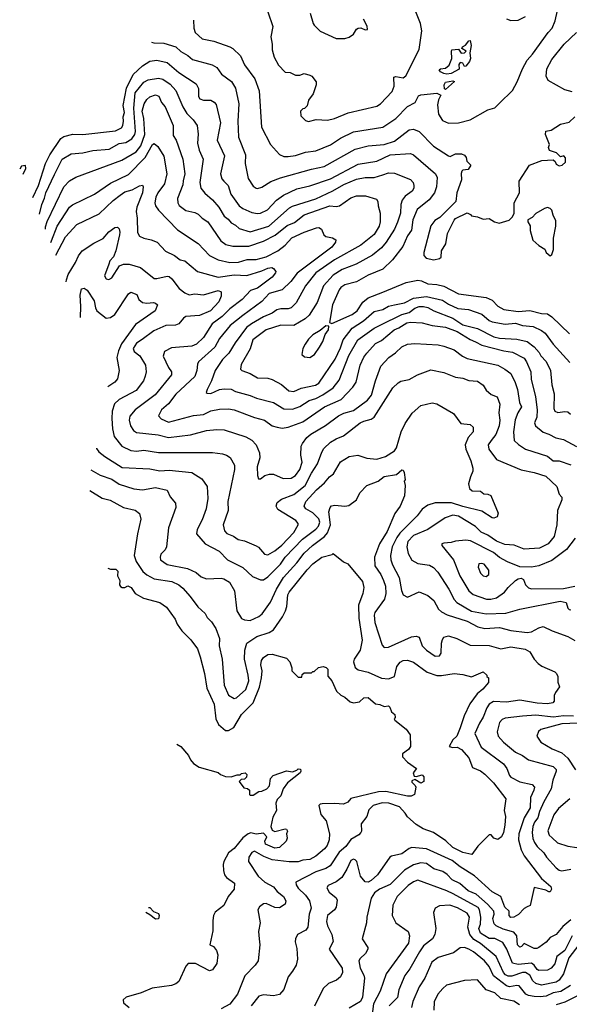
# Model space of a CAD drawing. Extents: x 1793424 to 1900092, y 321114 to 470632.
# Tile 246 of 256: x 1828482 to 1832255, y 446446 to 453202. Entities that reach past the tile are written whole.
import ezdxf

# ---------------------------------------------------------------- set-up
doc = ezdxf.new("R2010")
doc.units = 0

msp = doc.modelspace()

# ---------------------------------------------------------------- linework, layer by layer
at = {"layer": '0CON05XD'}
for points in [[(1829676.1, 453199.6), (1829677, 453143), (1829686.7, 453115), (1829735, 453071.2), (1829815, 453054.2), (1829925.8, 453015.8), (1829946.7, 453005), (1829998, 452955), (1830025, 452893.3), (1830097.4, 452797.4), (1830127.1, 452715), (1830142, 452465), (1830204, 452345), (1830266.9, 452276.9), (1830295, 452262.5), (1830325, 452262.5), (1830375, 452270), (1830445, 452292.9), (1830515, 452302.9), (1830615, 452344.3), (1830685, 452390), (1830775, 452431.9), (1830975, 452465.7), (1831065, 452524.2), (1831143.5, 452606.5), (1831197.5, 452635), (1831221.2, 452678.8), (1831235, 452687.5), (1831345, 452697.5), (1831373.3, 452685), (1831357.7, 452652.3), (1831351.2, 452618.8), (1831358, 452555), (1831385, 452510), (1831425, 452492), (1831495, 452494), (1831575, 452514), (1831695, 452582.5), (1831745, 452596.2), (1831775, 452628.8), (1831864.3, 452715.7), (1831898, 452775), (1831934.4, 452865.6), (1831965.6, 452924.4), (1832002, 452965), (1832109.2, 453115), (1832136.9, 453143.1), (1832158.8, 453195), (1832174.3, 453265)], [(1830186.7, 453255), (1830220, 453155), (1830206.7, 453085), (1830216.2, 453035), (1830216.2, 452995), (1830230, 452945), (1830259.3, 452889.3), (1830305, 452842.5), (1830339.3, 452839.3), (1830375, 452822.5), (1830405, 452822.5), (1830435, 452832.5), (1830475, 452822.5), (1830487.5, 452815), (1830517.5, 452775), (1830517.5, 452755), (1830496.4, 452693.6), (1830465, 452650), (1830455, 452610), (1830438.3, 452591.7), (1830425, 452590), (1830410, 452575), (1830411.7, 452541.7), (1830445, 452510), (1830465, 452502.5), (1830517, 452517), (1830595, 452513.8), (1830643.9, 452523.9), (1830737.3, 452562.7), (1830935, 452608.8), (1830960, 452625), (1831039.7, 452710.3), (1831054.2, 452745.8), (1831051.7, 452808.3), (1831065, 452812.5), (1831115, 452804), (1831134.1, 452815.9), (1831225, 452997.5), (1831242, 453125), (1831234, 453175), (1831202, 453255)], [(1830475.9, 453245.9), (1830496, 453176), (1830504.3, 453164.3), (1830545, 453123.3), (1830655, 453073.8), (1830715, 453073.3)], [(1830715, 453073.3), (1830745, 453083.3), (1830775, 453102.5), (1830793.9, 453136.1), (1830805, 453143.3), (1830825, 453146.7), (1830855, 453133.3), (1830870, 453135), (1830867, 453157), (1830842.5, 453205)], [(1831825, 453208), (1831855, 453196.2), (1831905, 453200), (1831955, 453223.8)], [(1832275, 452708), (1832225, 452720), (1832110, 452785), (1832096, 452815), (1832101.4, 452865), (1832135, 452928), (1832220, 453035), (1832305, 453113.3)], [(1829387.7, 453048.1), (1829403.4, 453043.4), (1829470.9, 453040.9), (1829555, 453015.7), (1829588, 452985), (1829636.6, 452956.6), (1829668.8, 452928.8), (1829802.7, 452892.7), (1829836.7, 452875), (1829868.8, 452828.8), (1829937.6, 452777.6), (1829965, 452732.5), (1829985.7, 452625), (1829980, 452505), (1829985.6, 452395.6), (1830032, 452275), (1830030, 452215), (1830051.7, 452111.7), (1830085, 452060), (1830105, 452046.2), (1830115, 452044), (1830145, 452054), (1830207.4, 452092.6), (1830272.8, 452117.2), (1830485, 452176.5), (1830573.3, 452195), (1830785, 452313.1), (1830875, 452335.6), (1830984.4, 452345.6), (1831055, 452368.6), (1831155, 452447.5), (1831185, 452452), (1831225, 452434), (1831323.2, 452333.2), (1831425, 452267.5), (1831437, 452263), (1831475, 452282.5), (1831515, 452282.5), (1831535, 452272.5), (1831547, 452257), (1831551.7, 452231.7), (1831580, 452205), (1831560, 452175), (1831525, 452170), (1831518.3, 452161.7), (1831513.3, 452146.7), (1831516.4, 452103.6), (1831483.3, 452015), (1831477.5, 451955), (1831365.9, 451844.1), (1831333.3, 451825), (1831305, 451787.5), (1831256.7, 451605), (1831256.7, 451585), (1831272.5, 451565), (1831325, 451553.8), (1831365, 451563.3), (1831376.4, 451573.6), (1831378.8, 451615), (1831408.8, 451665), (1831420, 451735), (1831463.9, 451826.1), (1831475, 451837.5), (1831555, 451877.5), (1831576.7, 451865), (1831585, 451856.7), (1831625, 451850), (1831665, 451833.3), (1831705, 451838.8), (1831742.5, 451815), (1831773.6, 451806.4), (1831843, 451827), (1831865, 451850), (1831876.4, 451873.6), (1831877.5, 451945), (1831912.5, 452015), (1831911.2, 452095), (1831982.5, 452205), (1832067, 452237), (1832145, 452240), (1832158.3, 452228.3), (1832165, 452210), (1832185, 452200), (1832207, 452203), (1832230, 452225), (1832230, 452255), (1832218.3, 452268.3), (1832195, 452260), (1832168.3, 452288.3), (1832120, 452305), (1832112.5, 452325), (1832120, 452345), (1832092.5, 452415), (1832093.6, 452436.4), (1832130, 452445), (1832194.1, 452485.9), (1832255, 452500), (1832294.3, 452535.7)], [(1831415, 452828.2), (1831395, 452832.2), (1831370, 452845), (1831361.2, 452858.8), (1831370, 452865), (1831405, 452869.1), (1831429.9, 452890.1), (1831450, 452935), (1831445.5, 452984.5), (1831450, 452995), (1831495, 452998.8), (1831513, 452973), (1831536, 452974), (1831547, 452987), (1831517.5, 453005), (1831521.2, 453015), (1831541.7, 453028.3), (1831565, 453057.5), (1831575, 453060), (1831582.5, 453025), (1831572.5, 452975), (1831576.4, 452936.4), (1831570, 452915), (1831545, 452882.5), (1831535, 452880), (1831524.2, 452904.2), (1831505, 452908.8), (1831497.1, 452895), (1831498.3, 452861.7), (1831445, 452832.9), (1831415, 452828.2)], [(1828572.8, 451982.2), (1828611.8, 452065), (1828660, 452215), (1828690, 452275), (1828765, 452386.7), (1828785, 452400.5), (1828846.8, 452416.8), (1828916.6, 452413.4), (1829140.5, 452439.5), (1829180.5, 452459.5), (1829190.6, 452475), (1829196.2, 452505), (1829193.4, 452536.6), (1829200.9, 452565), (1829193.6, 452613.6), (1829215, 452733.3), (1829262.5, 452825), (1829325, 452885.5), (1829375, 452918.2), (1829425, 452923.6), (1829495, 452909.4), (1829575, 452840.6), (1829693.1, 452763.1), (1829709.1, 452729.1), (1829710, 452675), (1829718.8, 452658.8), (1829745, 452649.2), (1829795, 452648.8), (1829817.3, 452637.3), (1829831.2, 452621.2), (1829860, 452495), (1829839.2, 452375), (1829887.9, 452267.9), (1829860.8, 452145), (1829869.7, 452109.7), (1829883.3, 452095), (1829912.5, 452065), (1829932.9, 452005), (1829989.2, 451925), (1830015, 451905.7), (1830075, 451879.4), (1830115, 451871.4), (1830135, 451874.3), (1830183.4, 451896.6), (1830245, 451964.2), (1830292.8, 451997.2), (1830385, 452041.1), (1830475, 452062.2), (1830615, 452110.9), (1830805, 452210.9), (1830935, 452230.4), (1831025, 452274.2), (1831164.1, 452284.1), (1831185.6, 452275.6), (1831336.2, 452145), (1831348.8, 452118.8), (1831344.5, 452055.5), (1831330, 452015), (1831293.1, 451965), (1831211.4, 451898.6), (1831181.1, 451828.9), (1831172.1, 451757.9), (1831145, 451718.8), (1831112.2, 451645), (1831042.5, 451555), (1830975, 451490.8), (1830875, 451448.6), (1830795, 451403.1), (1830715, 451383.1), (1830687.5, 451365), (1830675, 451348.8), (1830630.8, 451245), (1830610, 451125), (1830625, 451117.5), (1830765, 451179.4), (1830798.6, 451205), (1830837, 451263), (1830875, 451294.4), (1830975, 451332.5), (1831135, 451399.2), (1831215.7, 451415.7), (1831240.9, 451410.9), (1831285, 451390), (1831345.7, 451385.7), (1831395, 451374.2), (1831495, 451320), (1831685, 451296.9), (1831725, 451278.6), (1831765, 451237.5), (1831805.8, 451214.2), (1831905, 451198.9), (1831985, 451207.8), (1832065, 451185.7), (1832105, 451182.9), (1832135, 451164.2), (1832255.8, 451045.8)], [(1828618.6, 451866.7), (1828634.7, 451935), (1828653.5, 451976.5), (1828662.5, 452015), (1828720.4, 452139.6), (1828775, 452244.2), (1828835, 452280.8), (1828915, 452289.4), (1828985, 452304.4), (1829096.1, 452313.9), (1829165, 452353.1), (1829210.6, 452359.4), (1829252.9, 452385), (1829272.7, 452415), (1829278.5, 452435), (1829267.1, 452595), (1829275, 452700), (1829335, 452772.5), (1829365, 452790), (1829435, 452801.1), (1829465, 452794.5), (1829515, 452759.2), (1829555, 452716.2), (1829602.5, 452605), (1829628.8, 452558.8), (1829673.8, 452515), (1829700, 452475), (1829706.7, 452416.7), (1829703.1, 452355), (1829715, 452306.7), (1829742.9, 452245), (1829720, 452085), (1829725.8, 452045), (1829752.4, 452012.4), (1829806.2, 451966.2), (1829848.6, 451915), (1829885.8, 451855), (1829913.8, 451833.8), (1829935, 451807.1), (1829963, 451793), (1829988.3, 451768.3), (1830065, 451746.5), (1830192.5, 451785), (1830335, 451911.4), (1830355, 451921.9), (1830515, 451972.5), (1830632.7, 452027.3), (1830708.5, 452071.5), (1830795, 452107.5), (1830855, 452118.5), (1830915, 452119.4), (1830975, 452137.1), (1831015, 452151.4), (1831055, 452149.2), (1831165.5, 452105.5), (1831184, 452085), (1831188.6, 452065), (1831187.1, 452045), (1831176, 452025), (1831129.7, 451990.3), (1831107, 451963), (1831098.6, 451935), (1831095.6, 451875), (1831076.9, 451813.1), (1831055.6, 451765), (1830998.9, 451675), (1830965, 451636.9), (1830905, 451585.6), (1830791.2, 451525), (1830695, 451488.2), (1830635, 451448.9), (1830566.9, 451375), (1830525, 451261.2), (1830469.2, 451175), (1830441.3, 451148.7), (1830365, 451102.9), (1830275, 451105.6), (1830225, 451088.9), (1830175, 451074.3), (1830082.9, 451005), (1830065, 450943.3), (1830003.8, 450835), (1829997.5, 450805), (1830007.5, 450795), (1830065, 450774.2), (1830115, 450744.2), (1830185, 450742.5), (1830215, 450734), (1830278.7, 450698.7), (1830330, 450655), (1830365, 450650.6), (1830415.5, 450674.5), (1830512.5, 450695), (1830535, 450708.6), (1830647.6, 450872.4), (1830685, 450951.2), (1830703.1, 451005), (1830765.5, 451085), (1830843.1, 451135), (1830915, 451198.9), (1830976, 451214), (1831014.1, 451235.9), (1831054.6, 451245.4), (1831125, 451258.2), (1831185, 451291.2), (1831275, 451303.5), (1831385, 451278.5), (1831425, 451249.5), (1831491.2, 451221.2), (1831562.8, 451212.8), (1831655, 451180.9), (1831705, 451139.1), (1831725, 451129.6), (1831815, 451112.1), (1831885, 451119.6), (1831935, 451103.6), (1832006.1, 451096.1), (1832065, 451070), (1832090.4, 451050.4), (1832145, 450975.8), (1832259.3, 450849.3)], [(1831405, 452722.5), (1831397.5, 452727.5), (1831395.8, 452755), (1831405, 452774), (1831455, 452782.5), (1831468.3, 452778.3), (1831405, 452722.5)], [(1828659.2, 451764), (1828659.9, 451780.1), (1828671.8, 451818.2), (1828786.5, 452055), (1828823.6, 452096.4), (1828868.7, 452121.3), (1829182.8, 452237.2), (1829282.5, 452295), (1829315, 452336), (1829341.6, 452415), (1829333.9, 452523.9), (1829323.5, 452575), (1829336.4, 452625), (1829354.4, 452655), (1829375, 452673.1), (1829415, 452687.5), (1829436.7, 452676.7), (1829456.9, 452635), (1829482.2, 452605), (1829535.6, 452475), (1829535, 452407.5), (1829556, 452375), (1829602.5, 452245), (1829616.7, 452145), (1829605.7, 452095.7), (1829601.3, 452068.7), (1829565.7, 451975), (1829568.6, 451945), (1829577, 451927), (1829623, 451893), (1829685, 451880), (1829707.9, 451867.9), (1829735, 451839.2), (1829774.5, 451814.5), (1829863.9, 451683.9), (1829898.5, 451658.5), (1829945, 451647.1), (1830055, 451648.9), (1830155, 451683.5), (1830237.1, 451722.9), (1830319.3, 451790.7), (1830369.5, 451810.5), (1830435, 451862.5), (1830612.5, 451925), (1830655, 451920.8), (1830677.5, 451925), (1830755, 451978.8), (1830795, 451994), (1830857, 451993), (1830930.7, 451970.7), (1830941.2, 451955), (1830944, 451925), (1830958, 451875), (1830957.1, 451815), (1830950, 451785), (1830915, 451727.5), (1830825.3, 451654.7), (1830644.2, 451555), (1830515, 451464.4), (1830444.6, 451375.4), (1830380.7, 451259.3), (1830345, 451225.6), (1830325, 451217.3), (1830275, 451217.8), (1830248.3, 451211.7), (1830215, 451188.1), (1830155, 451163.1), (1830073.8, 451116.2), (1830039.9, 451090.1), (1829961.1, 450985), (1829917.8, 450915), (1829875, 450870.6), (1829824.4, 450795), (1829800, 450725), (1829768.8, 450665), (1829762.5, 450645), (1829769.3, 450639.3), (1829795, 450636.2), (1829855, 450664.2), (1829885, 450669.2), (1829934.1, 450665.9), (1829965, 450651.4), (1830064.5, 450624.5), (1830107.5, 450605), (1830225, 450575.7), (1830295, 450532.2), (1830355, 450530), (1830405, 450548.9), (1830470.5, 450589.5), (1830515, 450602.7), (1830563, 450627), (1830633.2, 450676.8), (1830675, 450728), (1830741.2, 450898.8), (1830804, 451006), (1830915, 451084.6), (1830961.7, 451108.3), (1831105, 451179), (1831156, 451194), (1831195, 451222.5), (1831225, 451233.1), (1831255, 451234.6), (1831285, 451228.2), (1831325, 451204.1), (1831455, 451153.8), (1831525, 451107.8), (1831624.1, 451084.1), (1831736.6, 451026.6), (1831775, 451016.9), (1831895, 451011.1), (1831965, 450994.4), (1832015, 450957.1), (1832048.2, 450918.2), (1832060.8, 450895), (1832096, 450856), (1832126.2, 450795), (1832135.6, 450695.6), (1832150.6, 450635), (1832148.6, 450535), (1832155, 450516.7), (1832175.9, 450505.9), (1832225, 450514), (1832245, 450511.2), (1832263.8, 450495)], [(1828695.6, 451672.2), (1828701.8, 451685), (1828740.9, 451785), (1828825, 451915.7), (1828845, 451932.5), (1828995, 452005.8), (1829105, 452081.4), (1829229.2, 452140.8), (1829343, 452257), (1829395, 452346.7), (1829405, 452353.3), (1829431.3, 452331.3), (1829472.2, 452265), (1829491.8, 452145), (1829476.9, 452075), (1829431.4, 452015), (1829416.7, 451985), (1829410.6, 451945), (1829414.5, 451924.5), (1829436, 451895), (1829565, 451760), (1829707.4, 451667.4), (1829784.7, 451584.7), (1829845, 451553.5), (1829925, 451536.5), (1829985, 451539.1), (1830045, 451555.6), (1830105, 451555.5), (1830175, 451574.5), (1830255, 451615.6), (1830304.7, 451655.3), (1830350.8, 451705), (1830435, 451744.3), (1830520, 451775), (1830535.6, 451775.6), (1830553.3, 451765), (1830570, 451725), (1830585, 451713.3), (1830630, 451705), (1830651.7, 451691.7), (1830650, 451675), (1830625, 451640.8), (1830387.6, 451462.4), (1830343.4, 451406.6), (1830285, 451347.5), (1830195, 451322.9), (1830145, 451268.6), (1830015, 451171.8), (1829926.2, 451103.8), (1829854.4, 451015), (1829821.9, 450955), (1829710.8, 450855), (1829702.1, 450837.9), (1829698.6, 450795), (1829685, 450754.2), (1829555, 450631.9), (1829505, 450565.8), (1829455, 450524), (1829436.2, 450485), (1829453.4, 450463.4), (1829505, 450440.8), (1829675, 450485.7), (1829745, 450492.5), (1829795, 450517.5), (1829855, 450529.5), (1829915, 450531.9), (1829955, 450524.4), (1830095, 450471.4), (1830163.3, 450455), (1830215, 450416), (1830250, 450405), (1830285, 450400), (1830325, 450405.7), (1830425, 450442.1), (1830574.3, 450545), (1830690, 450595), (1830768.6, 450681.4), (1830791.1, 450715), (1830819.1, 450830.9), (1830844.5, 450885.5), (1830865.5, 450914.5), (1830925, 450979.2), (1830965, 451000), (1831054.2, 451075), (1831085, 451086.7), (1831138.9, 451121.1), (1831165.5, 451125.5), (1831245, 451121.4), (1831315, 451104.4), (1831405, 451091.9), (1831485, 451062.2), (1831575, 451006.9), (1831611.7, 450991.7), (1831655, 450969.4), (1831805, 450930.6), (1831865, 450921.1), (1831945, 450878.6), (1831961.9, 450855), (1831991.4, 450785), (1831994.5, 450735), (1832023.4, 450613.4), (1832033.6, 450525), (1832031.4, 450475), (1832016.2, 450435), (1832024.2, 450414.2), (1832075, 450372.5), (1832115, 450359.2), (1832162.4, 450332.4), (1832215, 450321.9), (1832305, 450273.1)], [(1828506.2, 452141.6), (1828525, 452180), (1828521.7, 452201.7), (1828495, 452197.5), (1828482.5, 452176.1)], [(1828729.9, 451585.7), (1828797.5, 451712.5), (1828875, 451796), (1829028.9, 451871.1), (1829125, 451961.9), (1829172.6, 451997.4), (1829205, 452020), (1829255.6, 452034.4), (1829305, 452061.2), (1829325, 452066.7), (1829331.2, 452055), (1829326.4, 452015), (1829287.3, 451915), (1829282.5, 451885), (1829289.7, 451839.7), (1829292.3, 451742.3), (1829305, 451717.5), (1829335, 451702.5), (1829385, 451692.5), (1829425.7, 451675.7), (1829484.4, 451614.4), (1829545, 451584), (1829585, 451554.2), (1829615, 451548), (1829703.3, 451475), (1829845, 451435.5), (1829955, 451450.6), (1830042.3, 451447.7), (1830145, 451479.2), (1830185, 451497.9), (1830212.5, 451502.5), (1830223.8, 451495), (1830240, 451475), (1830238.8, 451465), (1830215, 451436), (1830115, 451360), (1830066.4, 451343.6), (1830008.7, 451281.3), (1829925, 451218.9), (1829873.5, 451166.5), (1829803.1, 451115), (1829745, 451022), (1829695.3, 450974.7), (1829665, 450962.2), (1829525, 450951.1), (1829476.2, 450925), (1829466.4, 450893.6), (1829503.1, 450815), (1829524.3, 450785), (1829524.3, 450765), (1829411.9, 450628.1), (1829275, 450525.8), (1829239.1, 450480.9), (1829234.4, 450455), (1829242.2, 450415), (1829264, 450384), (1829285, 450370.5), (1829433.6, 450353.6), (1829505, 450335.5), (1829655, 450354.4), (1829765, 450383.1), (1829835, 450390), (1829885, 450387.5), (1830035, 450339.2), (1830075, 450316), (1830105.6, 450285.6), (1830129.7, 450229.7), (1830130, 450195), (1830111.9, 450135), (1830113.8, 450073.8), (1830121.7, 450051.7), (1830135, 450052.5), (1830166.4, 450073.6), (1830196.4, 450083.6), (1830225, 450083.3), (1830290, 450055), (1830345, 450057.1), (1830375.4, 450074.6), (1830405.6, 450115), (1830420.6, 450165), (1830411.9, 450215), (1830415.7, 450275), (1830422.9, 450295), (1830454.2, 450335), (1830482, 450358), (1830581.8, 450418.2), (1830670.8, 450485), (1830707.6, 450502.4), (1830775, 450520.6), (1830869.2, 450590.8), (1830898.6, 450625), (1830925.7, 450725), (1830961.2, 450825), (1831016.2, 450885), (1831063, 450917), (1831105, 450958), (1831145, 450975.8), (1831195, 450980.8), (1831355, 450971.4), (1831395, 450962.9), (1831465, 450937.1), (1831522.8, 450892.8), (1831555, 450876.9), (1831765, 450831.1), (1831813.8, 450805), (1831853.4, 450773.4), (1831883.6, 450713.6), (1831900, 450665), (1831914.3, 450575), (1831926, 450545), (1831901.4, 450505), (1831883.9, 450456.1), (1831872.2, 450375), (1831875.7, 450315.7), (1831906.5, 450286.5), (1831955, 450254.4), (1832105, 450206.9), (1832145, 450175.7), (1832185, 450174.3), (1832265, 450147.5)], [(1832125, 451582.5), (1832135, 451590), (1832146.2, 451625), (1832146.4, 451703.6), (1832163.3, 451785), (1832163, 451823), (1832145, 451860), (1832136.1, 451896.1), (1832125, 451907.5), (1832105, 451912.5), (1832085, 451907.5), (1832025, 451872.5), (1832000, 451845), (1831971.7, 451828.3), (1831970, 451815), (1831987, 451787), (1831987.5, 451755), (1832005, 451690), (1832045, 451652.5), (1832086.4, 451626.4), (1832097.5, 451605), (1832125, 451582.5)], [(1828802.4, 451402.6), (1828803, 451417), (1828815, 451453.8), (1828866, 451535), (1828887.3, 451582.7), (1828911.2, 451615), (1828991.7, 451668.3), (1829055, 451700.8), (1829094.5, 451745.5), (1829135, 451776.7), (1829155, 451777.5), (1829165, 451767.5), (1829170, 451745), (1829166.9, 451725), (1829143.1, 451615), (1829125.6, 451575), (1829101.9, 451548.1), (1829093.3, 451525), (1829064.2, 451445), (1829075, 451423.8), (1829095, 451418.8), (1829115, 451430), (1829167.6, 451512.4), (1829195, 451524.4), (1829235, 451524.6), (1829311.9, 451501.9), (1829405, 451426), (1829425, 451425.7), (1829495, 451443.3), (1829508.9, 451438.9), (1829528, 451425), (1829578.3, 451358.3), (1829615, 451328.6), (1829645, 451314.4), (1829685, 451320.6), (1829745, 451313.1), (1829845, 451344.2), (1829866.2, 451335), (1829866.1, 451306.1), (1829850, 451265), (1829792.5, 451205), (1829716.7, 451173.3), (1829624.1, 451165.9), (1829607.5, 451155), (1829575.7, 451114.3), (1829552.9, 451107.1), (1829485, 451104.2), (1829403.4, 451066.6), (1829322.1, 451007.9), (1829285, 450982.5), (1829260.6, 450945), (1829269.2, 450925), (1829307.1, 450895), (1829345, 450832.5), (1829350.8, 450785), (1829344.2, 450755), (1829332, 450725), (1829282.4, 450657.6), (1829165, 450597.1), (1829133.6, 450566.4), (1829117.8, 450515), (1829114.4, 450465), (1829119.1, 450395), (1829131.7, 450341.7), (1829184, 450275), (1829245.7, 450245.7), (1829285, 450240.6), (1829335, 450248.9), (1829435, 450233.3), (1829805, 450232.9), (1829875, 450224.2), (1829902.5, 450215), (1829927.3, 450197.3), (1829956.2, 450145), (1829956, 450115), (1829934.2, 450005), (1829910.6, 449895), (1829912.5, 449835), (1829880, 449735), (1829888, 449695), (1829905, 449676), (1829949.1, 449659.1), (1829982.5, 449635), (1830025.8, 449625.8), (1830105, 449592.5), (1830121.7, 449581.7), (1830162.5, 449535), (1830185, 449531.2), (1830235, 449557.5), (1830283, 449597), (1830365, 449684.3), (1830394.3, 449735), (1830394.2, 449745), (1830378.8, 449765), (1830255, 449842), (1830244.2, 449865), (1830250, 449890), (1830278.9, 449911.1), (1830364, 449945), (1830443, 450007), (1830485, 450091.4), (1830526.3, 450153.7), (1830555.8, 450235), (1830570.9, 450259.1), (1830615, 450302.5), (1830655, 450326.9), (1830705, 450346), (1830820, 450435), (1830845, 450448), (1830895, 450460), (1830915.6, 450474.4), (1831043.4, 450676.6), (1831079.7, 450710.3), (1831097.7, 450722.3), (1831155, 450734), (1831214.1, 450765.9), (1831305, 450800), (1831395, 450781.9), (1831475, 450748.8), (1831525, 450742.5), (1831565.8, 450725.8), (1831625, 450720.8), (1831663.3, 450695), (1831685, 450660), (1831719.5, 450629.5), (1831760, 450615), (1831778.1, 450565), (1831772.2, 450505), (1831779.2, 450455), (1831772.9, 450415), (1831750, 450355), (1831718, 450315), (1831699.2, 450285), (1831702.5, 450255), (1831755, 450184), (1831925, 450114.2), (1832015, 450096), (1832095, 450069.2), (1832169.2, 449999.2), (1832186.4, 449946.4), (1832203.3, 449925), (1832203.6, 449906.4), (1832173.8, 449835), (1832170.8, 449735), (1832152, 449655), (1832111.2, 449605), (1832050, 449575), (1831945, 449569.2), (1831876.2, 449596.2), (1831811.9, 449601.9), (1831754.7, 449624.7), (1831695, 449664.4), (1831650, 449685), (1831612.5, 449725), (1831495, 449794.5), (1831455, 449801.5), (1831403.3, 449785), (1831283.8, 449705), (1831186.2, 449663.8), (1831147.4, 449622.6), (1831139.5, 449585), (1831150, 449540), (1831174.4, 449494.4), (1831215, 449470.8), (1831295, 449459.2), (1831322.4, 449442.4), (1831351.9, 449411.9), (1831428.1, 449295), (1831464.6, 449224.6), (1831483.7, 449203.7), (1831585, 449144.1), (1831685, 449125.6), (1831819.3, 449130.7), (1831915, 449157.5), (1832191.7, 449211.7), (1832232.7, 449202.7), (1832245.6, 449165), (1832254.7, 449154.7), (1832265, 449153.5)], [(1828899.2, 451158.2), (1828901.9, 451235), (1828897.7, 451312.3), (1828907.5, 451355), (1828925, 451360), (1828945, 451346.7), (1828992.7, 451272.7), (1829002, 451225), (1829012, 451205), (1829075, 451153.1), (1829105, 451158.9), (1829135, 451180), (1829229.3, 451320.7), (1829245, 451332.5), (1829285.9, 451315.9), (1829301.2, 451281.2), (1829325, 451261.2), (1829355, 451256), (1829401.7, 451261.7), (1829415, 451256.7), (1829427.5, 451245), (1829412, 451205), (1829278.3, 451111.7), (1829181.2, 450978.8), (1829160.5, 450929.5), (1829150, 450885), (1829165.8, 450795), (1829153, 450737), (1829135, 450714), (1829087, 450684)], [(1830475, 450883.3), (1830506.7, 450905), (1830541.2, 450955), (1830563.8, 450995), (1830578.8, 451041.2), (1830603.3, 451075), (1830605, 451100), (1830585, 451102.5), (1830545, 451068.8), (1830495, 451038.8), (1830465, 451010), (1830441.2, 450975), (1830426.7, 450945), (1830420, 450905), (1830438.3, 450888.3), (1830475, 450883.3)], [(1829009.3, 450262.8), (1829009.7, 450259.7), (1829026.8, 450236.8), (1829066, 450205), (1829185, 450128.9), (1829375, 450120.6), (1829445, 450105.6), (1829508.8, 450111.2), (1829665, 450094.2), (1829732.7, 450052.7), (1829768.8, 449998.8), (1829774.2, 449915.8), (1829761.9, 449845), (1829735, 449770), (1829701.2, 449705), (1829696.2, 449675), (1829756.6, 449606.6), (1829851.2, 449555), (1829908.8, 449495), (1830015, 449442.9), (1830081.1, 449381.1), (1830135, 449358), (1830155, 449358.8), (1830185, 449379.2), (1830273.5, 449465), (1830305, 449513.1), (1830423.2, 449636.8), (1830514.7, 449705.3), (1830533.9, 449726.1), (1830542.9, 449755), (1830535, 449778.1), (1830495, 449817.8), (1830446.7, 449846.7), (1830435.8, 449865), (1830446.9, 449895), (1830520, 449975), (1830575, 450024), (1830608.8, 450065), (1830636, 450085), (1830685, 450168.8), (1830744.3, 450205.7), (1830803.9, 450213.9), (1830864.5, 450194.5), (1830935, 450186.9), (1830993.3, 450205), (1831055, 450243.8), (1831070, 450265), (1831102, 450375), (1831128.3, 450431.7), (1831177.7, 450502.3), (1831235, 450555.8), (1831315, 450573.8), (1831345, 450566.7), (1831460.5, 450500.5), (1831511.2, 450431.2), (1831573.9, 450423.9), (1831596.1, 450406.1), (1831596, 450375), (1831562, 450335), (1831541.2, 450285), (1831544.2, 450254.2), (1831580, 450175), (1831594.2, 450125), (1831592.5, 450105), (1831576.2, 450066.2), (1831562.8, 450017.2), (1831570, 449985), (1831589.5, 449969.5), (1831646.4, 449966.4), (1831668.3, 449948.3), (1831697, 449947), (1831716.2, 449936.2), (1831766.7, 449815), (1831759.3, 449790.7), (1831738.3, 449781.7), (1831725, 449784), (1831655, 449828.8), (1831525, 449861.2), (1831447.4, 449887.4), (1831335, 449887.5), (1831285, 449870.8), (1831245, 449844), (1831211.7, 449798.3), (1831091.7, 449678.3), (1831070.9, 449649.1), (1831040.4, 449585), (1831027.8, 449525), (1831031.1, 449495), (1831042, 449462), (1831086.7, 449375), (1831104.4, 449284.4), (1831115.9, 449255.9), (1831145, 449240), (1831225, 449276), (1831285, 449251.2), (1831325, 449216), (1831356.8, 449156.8), (1831377.9, 449137.9), (1831417.6, 449117.6), (1831555, 449075.6), (1831626.6, 449036.6), (1831675, 449025.6), (1831775, 449030.8), (1831855, 449010), (1831965, 448998.1), (1831995, 449002.9), (1832045, 449030), (1832075, 449038.8), (1832137.9, 449007.9), (1832245, 448970.8), (1832292.3, 448942.3)], [(1828971.4, 450114.4), (1829035, 450077.1), (1829115, 450049.4), (1829165, 450014.3), (1829265, 449981.9), (1829325, 449975.8), (1829415, 449991.4), (1829495, 449973.3), (1829515, 449927.5), (1829552.5, 449885), (1829553.3, 449855), (1829504.2, 449715), (1829490, 449585), (1829480, 449565), (1829452, 449535), (1829446, 449515), (1829448.8, 449495), (1829494.6, 449464.6), (1829635, 449436.9), (1829695, 449410), (1829729.3, 449379.3), (1829764.6, 449364.6), (1829865, 449370), (1829884.3, 449364.3), (1829922.1, 449342.1), (1829958, 449282), (1829974, 449145), (1830005, 449092.5), (1830025, 449083.8), (1830065, 449079.2), (1830125, 449108), (1830146, 449125), (1830204.2, 449205), (1830244.5, 449295), (1830293.5, 449375), (1830385, 449474.4), (1830435, 449541.9), (1830492.9, 449595), (1830574.7, 449655.3), (1830595, 449681.4), (1830616.8, 449735), (1830604.2, 449825), (1830613.3, 449855), (1830623.6, 449866.4), (1830645, 449870), (1830715, 449863.3), (1830741.7, 449868.3), (1830795, 449906.7), (1830818, 449955), (1830865, 450006), (1830943.3, 450035), (1830985, 450067.5), (1831068.8, 450081.2), (1831105, 450112.5), (1831115, 450110), (1831122.5, 450095), (1831127.5, 450045), (1831122.5, 450035), (1831127.5, 450005), (1831123.8, 449935), (1831093.8, 449865), (1831057, 449813), (1831005, 449691.2), (1830952.2, 449605), (1830918.5, 449515), (1830919.4, 449455), (1830961.4, 449395), (1830980, 449355), (1830992.9, 449315), (1830996.5, 449265), (1830985.6, 449225), (1830921.1, 449135), (1830915.6, 449115), (1830919.4, 449065), (1830970.5, 448910.5), (1830983.9, 448893.9), (1831015, 448896.7), (1831172.7, 448967.3), (1831205, 448972), (1831225.6, 448965.6), (1831244.6, 448904.6), (1831275, 448875.7), (1831335, 448834), (1831363.6, 448836.4), (1831376, 448855), (1831378.6, 448925), (1831385, 448950), (1831395, 448966.2), (1831425, 448974), (1831482.5, 448955), (1831575, 448910.8), (1831705, 448908.1), (1831785, 448884.2), (1831855, 448898.1), (1831953, 448883), (1831983.8, 448865), (1832013.3, 448815), (1832042.5, 448785), (1832066.4, 448766.4), (1832155, 448726.2), (1832166.7, 448715), (1832176.7, 448695), (1832177, 448657), (1832187.5, 448625), (1832160, 448585), (1832152.5, 448565), (1832152.5, 448525), (1832142.5, 448515), (1832105, 448508.6), (1832035, 448512.5), (1831915, 448532.2), (1831825, 448519.5), (1831735, 448524.4), (1831705.7, 448505), (1831689.1, 448480.9), (1831665, 448416.2), (1831639.4, 448375), (1831607.8, 448305), (1831649.7, 448209.7), (1831804.3, 448095), (1831825.6, 448065), (1831844.3, 448015), (1831853.8, 448005), (1831915, 447971.9), (1832000, 447955), (1832015.6, 447935.6), (1832012.2, 447915), (1831989.2, 447865), (1831986.9, 447795), (1831944.6, 447725.4), (1831908.5, 447615), (1831905.5, 447575), (1831924.5, 447505), (1831944.7, 447464.7), (1832065, 447310), (1832128.8, 447255), (1832132, 447235), (1832125, 447218.8), (1832115, 447216.7), (1832095, 447228.8), (1832015, 447246.7), (1831986.7, 447125), (1831965, 447113.8), (1831945, 447103.3), (1831907, 447063), (1831875, 447042.9), (1831855, 447041.9), (1831843.3, 447055), (1831843.3, 447085), (1831813, 447113), (1831784.3, 447185), (1831725, 447217.5), (1831605, 447326.9), (1831505, 447389.4), (1831452, 447432), (1831275, 447512.2), (1831175, 447520.8), (1831155, 447514), (1831105, 447478.6), (1831035, 447463.5), (1831022.9, 447455), (1830938, 447335), (1830896, 447295), (1830875, 447284.4), (1830855, 447286.2), (1830822.9, 447325), (1830796, 447425), (1830785, 447436.2), (1830775, 447441.2), (1830755, 447433.3), (1830727.3, 447372.7), (1830693, 447317), (1830655, 447285.8), (1830599.5, 447260.5), (1830591.2, 447245), (1830606, 447215), (1830655, 447176.7), (1830661.2, 447161.2), (1830655, 447112.5), (1830643.3, 447095), (1830596, 447055), (1830589.2, 447015), (1830594.4, 446985), (1830625.4, 446925.4), (1830634.1, 446875.9), (1830607.5, 446825), (1830695.6, 446695), (1830698, 446665), (1830685.8, 446634.2), (1830658.3, 446611.7), (1830601.7, 446588.3), (1830566.7, 446555), (1830505.8, 446434.2)], [(1828964.2, 449972), (1829048.8, 449918.8), (1829102.5, 449905), (1829195, 449855.8), (1829275, 449836), (1829303.8, 449813.8), (1829313.8, 449775), (1829291.5, 449675), (1829269.2, 449525), (1829281.4, 449485), (1829327.5, 449415), (1829355, 449392.5), (1829405, 449365.8), (1829527.6, 449347.6), (1829574.5, 449324.5), (1829602.2, 449302.2), (1829652.5, 449245), (1829705, 449172.5), (1829755, 449127.5), (1829769.7, 449099.7), (1829799.4, 449069.4), (1829829.2, 449025), (1829853.3, 448955), (1829851.1, 448905), (1829871.4, 448815), (1829885.6, 448635), (1829915, 448566.2), (1829954.4, 448544.4), (1829970.6, 448549.4), (1830034.2, 448605), (1830054.5, 448665), (1830051.8, 448705), (1830025.7, 448815), (1830027.8, 448875), (1830042.5, 448925), (1830109.7, 448970.3), (1830195, 448997.1), (1830225, 449016), (1830286.9, 449105), (1830306.7, 449145), (1830315.5, 449175), (1830323.8, 449255), (1830333.3, 449275), (1830455, 449427.5), (1830495, 449469.2), (1830556.7, 449515), (1830627, 449533), (1830635, 449540), (1830705, 449482.5), (1830735, 449467.5), (1830836.6, 449346.6), (1830845.8, 449305), (1830837.5, 449265), (1830807.5, 449185), (1830810.6, 449095), (1830833.9, 448943.9), (1830818.6, 448875), (1830778, 448815), (1830772.9, 448795), (1830785, 448756.7), (1830805, 448740), (1830875, 448726), (1830965, 448684.3), (1831015, 448678.6), (1831055.7, 448695), (1831072.2, 448765), (1831095, 448792.5), (1831115, 448805.6), (1831145, 448807.1), (1831185, 448794), (1831278.8, 448725), (1831345, 448703.1), (1831377.9, 448702.1), (1831465, 448716), (1831525, 448710), (1831585, 448693.3), (1831665, 448727.5), (1831690, 448705), (1831690, 448695), (1831700, 448685), (1831700, 448655), (1831662.7, 448607.3), (1831623.2, 448576.8), (1831572.4, 448507.6), (1831534.5, 448425.5), (1831505, 448342.5), (1831484.1, 448285.9), (1831455, 448260), (1831430, 448215), (1831455, 448208.8), (1831485, 448210.8), (1831515, 448194), (1831565, 448136.2), (1831591.7, 448071.7), (1831645, 448047.5), (1831676, 448025), (1831735.8, 447965), (1831818.8, 447855), (1831808, 447775), (1831817.5, 447735), (1831813.1, 447675), (1831802.9, 447625), (1831790, 447595), (1831763.6, 447576.4), (1831737, 447587), (1831718.3, 447608.3), (1831705, 447608), (1831627.9, 447532.1), (1831586.1, 447473.9), (1831525, 447487.5), (1831455, 447522), (1831407.5, 447567.5), (1831323.8, 447625), (1831251.1, 447651.1), (1831205, 447679.2), (1831145, 447732), (1831128.5, 447758.5), (1831090.1, 447800.1), (1831016.2, 447826.2), (1830971.8, 447828.2), (1830909.2, 447810.8), (1830880.1, 447779.9), (1830864.7, 447735.3), (1830826.2, 447685), (1830828.8, 447635), (1830823.8, 447625), (1830810.5, 447609.5), (1830755, 447575.7), (1830720.2, 447529.8), (1830675, 447489.4), (1830614.3, 447395), (1830585, 447376.7), (1830515, 447354.5), (1830378.8, 447285), (1830380.8, 447265), (1830393.7, 447243.7), (1830445, 447194.3), (1830472.5, 447155), (1830482.9, 447105), (1830470, 447065), (1830460, 446975), (1830445.6, 446954.4), (1830390, 446925), (1830376.2, 446895), (1830373.8, 446875), (1830385, 446830), (1830390, 446755), (1830381.2, 446715), (1830355, 446673.8), (1830326.2, 446635), (1830295, 446547.5), (1830265.9, 446514.1), (1830225, 446504), (1830155, 446511.2), (1830125, 446501.2), (1830071.4, 446435)], [(1832294.4, 449645), (1832235, 449565.8), (1832135, 449492.2), (1832045, 449455.6), (1831995, 449445.8), (1831915, 449447.1), (1831831.3, 449481.3), (1831775, 449511.1), (1831734.2, 449545), (1831576.4, 449626.4), (1831545, 449631.9), (1831475, 449624.3), (1831444.1, 449614.1), (1831395, 449610), (1831380, 449605), (1831380, 449595), (1831461.4, 449495), (1831502.9, 449385), (1831565, 449284), (1831595, 449258.1), (1831686.8, 449226.8), (1831715.6, 449225.6), (1831755, 449234.3), (1831811.2, 449275), (1831835, 449306.2), (1831885, 449353.3), (1831904.1, 449365.9), (1831925, 449370), (1831940.7, 449360.7), (1831954.1, 449324.1), (1831975, 449303.8), (1831995, 449297.5), (1832215, 449298.8), (1832293.8, 449316.2)], [(1829087.7, 449438.4), (1829105, 449431.2), (1829141.7, 449431.7), (1829157, 449417), (1829153.3, 449385), (1829170, 449355), (1829166.7, 449325), (1829175, 449313.8), (1829185, 449306.7), (1829205, 449306.7), (1829225, 449317.5), (1829235, 449313.8), (1829248.8, 449305), (1829275, 449264), (1829333.3, 449233.3), (1829445, 449203.8), (1829491.2, 449171.2), (1829549.7, 449089.7), (1829564.5, 449054.5), (1829595, 449008.8), (1829656.5, 448946.5), (1829704.1, 448884.1), (1829720.6, 448830.6), (1829751.4, 448715), (1829768.1, 448615), (1829818.1, 448505), (1829829.2, 448405), (1829847.5, 448365), (1829895, 448325.8), (1829915, 448325.6), (1829951.4, 448345), (1830005.6, 448435), (1830084.5, 448515), (1830128.9, 448621.1), (1830143.5, 448685), (1830146, 448735), (1830137.5, 448775), (1830142, 448805), (1830155, 448826.2), (1830185, 448846.2), (1830215, 448848.8), (1830315, 448820), (1830337.5, 448795), (1830350, 448755), (1830350, 448735), (1830395, 448690), (1830418.3, 448691.7), (1830421.7, 448708.3), (1830435, 448720), (1830485, 448720), (1830495, 448730), (1830505, 448730), (1830533, 448757), (1830565, 448763.3), (1830586.1, 448756.1), (1830596.7, 448745), (1830598.3, 448698.3), (1830626.1, 448666.1), (1830657.5, 448595), (1830687, 448567), (1830713.6, 448553.6), (1830751.7, 448521.7), (1830775, 448514), (1830815, 448522.5), (1830845, 448549.2), (1830875, 448552), (1830925, 448508.8), (1830955, 448503.8), (1830985, 448488.8), (1831015, 448493.3), (1831023.3, 448485), (1831033.9, 448453.9), (1831057.5, 448435), (1831060, 448415), (1831052.5, 448405), (1831057.5, 448395), (1831135, 448333.3), (1831162.5, 448295), (1831166.2, 448215), (1831152.5, 448195), (1831111.2, 448165), (1831110, 448145), (1831145, 448108), (1831206.7, 448065), (1831184, 448035), (1831190.5, 448010.5), (1831205, 448008.8), (1831245, 448020), (1831256.4, 448006.4), (1831256.7, 447975), (1831235, 447963.3), (1831195, 447987.5), (1831175, 447980), (1831175, 447970), (1831198.3, 447948.3), (1831201.2, 447935), (1831193.6, 447886.4), (1831170, 447875), (1831145, 447874.3), (1830996.8, 447906.8), (1830945, 447903.1), (1830755, 447858.8), (1830735, 447833.3), (1830705, 447818.8), (1830645, 447824.2), (1830558.3, 447821.7), (1830545, 447820), (1830535, 447810), (1830548.8, 447748.8), (1830585.8, 447705), (1830608.8, 447615), (1830606, 447575), (1830592.9, 447535), (1830575, 447512.5), (1830515, 447462), (1830475, 447440), (1830425.4, 447434.6), (1830395, 447423.3), (1830332.8, 447422.8), (1830215, 447437.3), (1830159.1, 447459.1), (1830095, 447497.1), (1830075, 447488), (1830056, 447455), (1830053.3, 447425), (1830119.2, 447325), (1830166.2, 447285), (1830225, 447251.4), (1830250.2, 447220.2), (1830293.8, 447185), (1830310, 447155), (1830305, 447133.3), (1830265, 447108.8), (1830235, 447110), (1830175, 447138.2), (1830155, 447134.4), (1830128, 447115), (1830118, 447095), (1830134.3, 447005), (1830120.8, 446945), (1830126, 446896), (1830132, 446855), (1830118.8, 446745), (1830100, 446715), (1830027.9, 446642.1), (1829978, 446515), (1829925, 446446), (1829865, 446414)], [(1831685, 449381.2), (1831703.3, 449395), (1831703.8, 449425), (1831670, 449465), (1831655, 449471.2), (1831635, 449467.5), (1831630, 449445), (1831646.7, 449405), (1831665, 449386.7), (1831685, 449381.2)], [(1832285, 448424.1), (1832215, 448425.6), (1832147.2, 448417.2), (1832025, 448430.4), (1831935, 448423.3), (1831815, 448408.6), (1831795, 448399.2), (1831775, 448378.8), (1831759.2, 448315), (1831767.5, 448285), (1831802.5, 448245), (1831886.2, 448175), (1831935, 448154.2), (1831975, 448122.5), (1832145, 448078.1), (1832165, 448056.7), (1832165.6, 448045), (1832142.2, 447985), (1832131.4, 447925), (1832079.5, 447835), (1832051.8, 447768.2), (1832039.7, 447725), (1832015.3, 447694.7), (1832005.3, 447665), (1831999.7, 447625), (1832004.6, 447584.6), (1832015.4, 447555.4), (1832035, 447529.2), (1832080, 447485), (1832098.6, 447455), (1832165, 447382.5), (1832185, 447367.1), (1832205, 447361.4), (1832265, 447372.5)], [(1832314.8, 448375.2), (1832205, 448371.5), (1832059.2, 448330.8), (1832042.7, 448317.3), (1832033.3, 448285), (1832058.8, 448245), (1832138.7, 448198.7), (1832205, 448170.8), (1832244.5, 448134.5), (1832298, 448055)], [(1829560.5, 448231), (1829588.8, 448215), (1829642.3, 448152.3), (1829653.9, 448123.9), (1829675, 448097.5), (1829715, 448072.5), (1829845, 448036.7), (1829861.7, 448021.7), (1829895, 448010), (1829935, 448007.5), (1829975, 448020), (1829995, 448020), (1830005, 448030), (1830030, 448035), (1830041.7, 448021.7), (1830040, 448005), (1830025, 447990), (1830001.7, 447988.3), (1829990, 447975), (1830021.7, 447931.7), (1830047, 447927), (1830060, 447915), (1830060, 447885), (1830065, 447880), (1830085, 447880), (1830123, 447907), (1830145, 447907.5), (1830180, 447925), (1830197.5, 447945), (1830204.1, 447995.9), (1830222.5, 448015), (1830315, 448048.8), (1830355, 448040), (1830385, 448052.5), (1830395, 448062.5), (1830409.3, 448059.3), (1830412.5, 448045), (1830407.5, 448035), (1830322, 447965), (1830290, 447925), (1830275, 447876.7), (1830249.3, 447850.7), (1830240, 447825), (1830244.3, 447775), (1830219.7, 447730.3), (1830206, 447665), (1830215, 447641.2), (1830235, 447632), (1830305, 447650), (1830315, 447647.5), (1830320, 447635), (1830314.1, 447615.9), (1830317.5, 447585), (1830310.8, 447565), (1830265, 447522.9), (1830235, 447518.1), (1830170.6, 447545), (1830165.6, 447565), (1830180, 447595), (1830155, 447620), (1830105, 447612.5), (1830068.3, 447621.7), (1830050, 447615), (1830015, 447587.5), (1829955, 447514.3), (1829916, 447485), (1829883.8, 447425), (1829878.8, 447405), (1829880.8, 447365), (1829888.6, 447335), (1829902.5, 447315), (1829957.4, 447277.4), (1829955.6, 447235), (1829913.8, 447185), (1829883.3, 447125), (1829825, 447077.5), (1829813.3, 447055), (1829808.3, 447021.7), (1829808.8, 446951.2), (1829787.5, 446855), (1829813, 446843), (1829832.5, 446815), (1829842.5, 446785), (1829836.7, 446725), (1829807, 446683), (1829785, 446676.2), (1829690, 446725), (1829640, 446725), (1829622.3, 446707.7), (1829575, 446603.3), (1829555, 446586.2), (1829525, 446574.2), (1829392.8, 446557.2), (1829316.2, 446525), (1829212.5, 446495), (1829193.2, 446476.8), (1829196.2, 446455), (1829235, 446423.8)], [(1832258, 447855), (1832180.2, 447789.8), (1832148.1, 447745), (1832107, 447637), (1832116.9, 447606.9), (1832137.2, 447587.2), (1832174.5, 447554.5), (1832245, 447530.8), (1832307, 447523)], [(1832265.4, 447024.6), (1832211.3, 446978.7), (1832165, 446925.5), (1832124.7, 446905.3), (1832097.1, 446872.9), (1832045, 446835.7), (1832031.7, 446828.3), (1832015, 446828.6), (1831945, 446863.3), (1831927.3, 446842.7), (1831915, 446838.8), (1831900, 446855), (1831894.4, 446915), (1831875, 446941.4), (1831800.8, 446960.8), (1831754.3, 446984.3), (1831738.9, 446998.9), (1831731.5, 447035), (1831740, 447065), (1831738, 447085), (1831693.4, 447133.4), (1831615, 447200.6), (1831562, 447225), (1831504.2, 447275), (1831450.9, 447300.9), (1831417, 447337), (1831386.4, 447356.4), (1831325, 447374.4), (1831275, 447412.9), (1831235, 447416.9), (1831185, 447403.3), (1831123.8, 447366.2), (1831073.9, 447316.1), (1831025, 447268.1), (1830952, 447235), (1830918.3, 447211.7), (1830896.2, 447175), (1830866.2, 447045), (1830864, 447005), (1830833.8, 446895), (1830873.3, 446835), (1830873.3, 446825), (1830856.7, 446795), (1830818.8, 446761.2), (1830810, 446745), (1830818.6, 446695), (1830845.6, 446645.6), (1830850, 446625), (1830835.4, 446494.6), (1830822, 446465), (1830745, 446418.8)], [(1832274.1, 446915.9), (1832223.9, 446815), (1832169.5, 446775), (1832155.4, 446724.6), (1832131.9, 446695), (1832105, 446681.3), (1832045, 446678.2), (1832033.8, 446685), (1832014.5, 446715), (1831995, 446727.9), (1831905, 446718.5), (1831865, 446729.2), (1831825.4, 446825), (1831799.2, 446869.2), (1831745, 446897.2), (1831705, 446898), (1831645.2, 446935.2), (1831634.1, 446965), (1831645.9, 446995), (1831648.7, 447045), (1831638.9, 447095), (1831629.4, 447109.4), (1831458.1, 447205), (1831413.8, 447223.8), (1831215, 447296.9), (1831185, 447286.9), (1831148.8, 447261.2), (1831072.9, 447185), (1831044.3, 447125.7), (1831039.2, 447055), (1831064.5, 447004.5), (1831148.8, 446945), (1831158, 446915), (1831151.9, 446865), (1830997.5, 446655), (1830957.1, 446535), (1830911.3, 446448.7), (1830895.8, 446325)], [(1832321.1, 446855), (1832252.5, 446765), (1832215.5, 446655), (1832185, 446611.1), (1832165, 446597.7), (1832065, 446577.5), (1832025, 446588.1), (1832005, 446607.5), (1831985, 446645.6), (1831955, 446664.6), (1831935, 446663.8), (1831861.7, 446638.3), (1831835, 446639.6), (1831817.4, 446647.4), (1831802.5, 446665), (1831753.1, 446775), (1831645, 446863.1), (1831600.5, 446890.5), (1831572.5, 446925), (1831558.5, 446975), (1831569.5, 447045), (1831555, 447070.9), (1831487.6, 447107.6), (1831435, 447126.2), (1831365, 447121.4), (1831333.8, 447105), (1831322.5, 447075), (1831338.6, 446965), (1831332.5, 446925), (1831316, 446895), (1831255, 446847.8), (1831226.7, 446805), (1831161.7, 446688.3), (1831125.5, 446644.5), (1831085.6, 446545), (1831076.9, 446493.1), (1831018.6, 446435)], [(1829366.2, 447110), (1829375, 447110), (1829401.7, 447081.7), (1829435, 447070), (1829440, 447055), (1829435, 447032.5), (1829415, 447030), (1829375, 447060), (1829347.7, 447075.2)], [(1832262.9, 446575), (1832196.3, 446533.7), (1832145, 446523.9), (1832097.5, 446502.5), (1832055, 446496.2), (1832015, 446500), (1831975, 446506.7), (1831956.2, 446516.2), (1831912, 446572), (1831895, 446575.5), (1831845, 446566.1), (1831825, 446572.9), (1831735, 446640.6), (1831705, 446705.8), (1831672.9, 446745), (1831598, 446805), (1831565, 446824.2), (1831535, 446835.8), (1831506.1, 446833.9), (1831460.3, 446799.7), (1831355, 446768), (1831312, 446735), (1831264.5, 446625.5), (1831224.3, 446565), (1831180.8, 446465), (1831172.9, 446425)], [(1833023, 446403), (1832996.4, 446455), (1832988.8, 446615), (1832969.2, 446725), (1832931.3, 446801.3), (1832905, 446814.5), (1832865, 446813.8), (1832802, 446785), (1832745, 446771.3), (1832695, 446768.8), (1832545, 446793.6), (1832485, 446785.6), (1832459.8, 446770.2), (1832445, 446752), (1832391.9, 446608.1), (1832345.6, 446535), (1832308.1, 446501.9), (1832225, 446459.5), (1832165, 446442.7)], [(1831913.2, 446443.2), (1831875, 446468.1), (1831785.5, 446485.5), (1831745, 446524), (1831685, 446546), (1831625, 446613.8), (1831535, 446610), (1831413.2, 446576.8), (1831386, 446555), (1831353.6, 446516.4), (1831326.8, 446463.2), (1831325.8, 446405.8)]]:
    msp.add_lwpolyline(points, dxfattribs=at)

doc.saveas('drawing.dxf')
